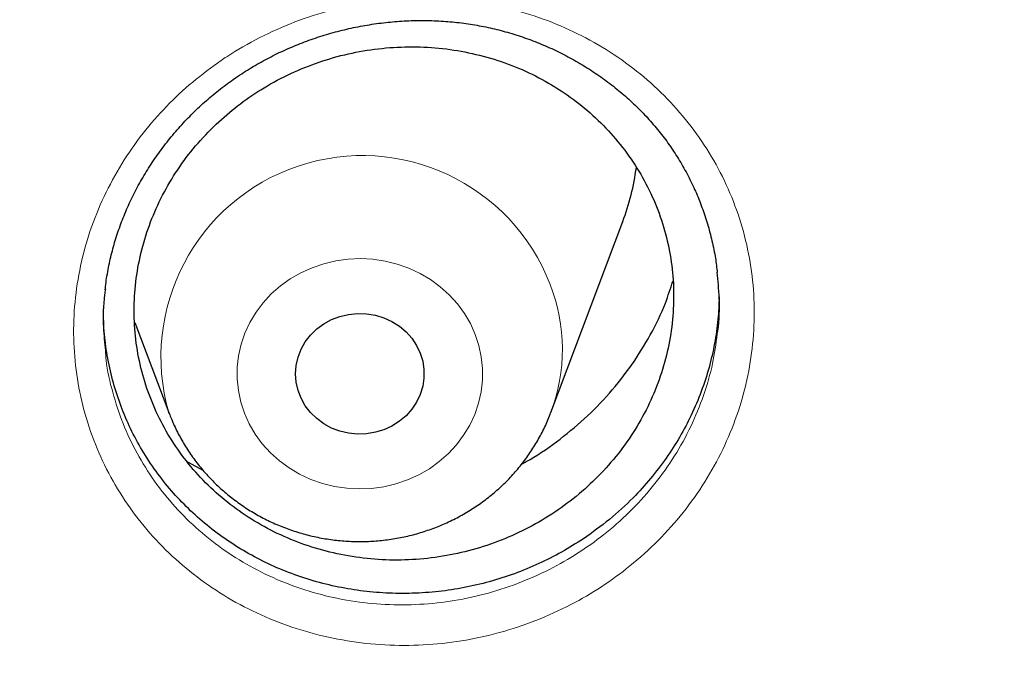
# Model space of a CAD drawing. Header units: millimetres. Extents: x 8 to 984, y 12 to 973.
# Tile 133 of 256: x 368.34 to 374.47, y 792.97 to 796.93. Entities that reach past the tile are written whole.
import ezdxf

# ---------------------------------------------------------------- set-up
doc = ezdxf.new("R2010")
doc.units = ezdxf.units.MM

msp = doc.modelspace()

# ---------------------------------------------------------------- linework, layer by layer
at = {"color": 7, "linetype": 'Continuous', "lineweight": 30}
for p, q in [((371.6458, 794.4885), (372.0928, 795.6768)), ((369.0584, 795.0499), (369.2696, 794.4885)), ((369.2713, 794.484), (369.2696, 794.4885)), ((369.3857, 794.1818), (369.4846, 794.1276))]:
    msp.add_line(p, q, dxfattribs=at)
at = {"color": 252, "linetype": 'Continuous', "lineweight": 0, "flags": 128}
msp.add_lwpolyline([(371.1753, 794.9751), (371.198, 794.9057), (371.2132, 794.8345), (371.2205, 794.7623), (371.2201, 794.6897), (371.2119, 794.6175), (371.1959, 794.5465), (371.1723, 794.4774), (371.1414, 794.4109), (371.1035, 794.3476), (371.0589, 794.2883), (371.0082, 794.2335), (370.9518, 794.1838), (370.8904, 794.1397), (370.8245, 794.1016), (370.7549, 794.0701), (370.6822, 794.0452), (370.6072, 794.0274), (370.5307, 794.0168), (370.4534, 794.0136), (370.3761, 794.0177), (370.2997, 794.0291), (370.225, 794.0476), (370.1526, 794.0732), (370.0833, 794.1056), (370.0179, 794.1443), (369.957, 794.189), (369.9012, 794.2393), (369.8512, 794.2947), (369.8074, 794.3545), (369.7702, 794.4181), (369.7401, 794.485), (369.7173, 794.5543), (369.7022, 794.6255), (369.6948, 794.6978), (369.6952, 794.7703), (369.7035, 794.8425), (369.7195, 794.9135), (369.7431, 794.9826), (369.774, 795.0492), (369.8119, 795.1124), (369.8564, 795.1717), (369.9072, 795.2266), (369.9635, 795.2762), (370.025, 795.3204), (370.0908, 795.3584), (370.1605, 795.39), (370.2332, 795.4148), (370.3082, 795.4326), (370.3847, 795.4432), (370.462, 795.4465), (370.5392, 795.4424), (370.6156, 795.431), (370.6904, 795.4124), (370.7628, 795.3868), (370.832, 795.3545), (370.8974, 795.3157), (370.9583, 795.271), (371.0141, 795.2207), (371.0642, 795.1654), (371.108, 795.1056), (371.1452, 795.0419), (371.1753, 794.9751)], dxfattribs=at)
at = {"color": 7, "linetype": 'Continuous', "lineweight": 30, "flags": 128}
msp.add_lwpolyline([(370.8336, 794.8584), (370.8489, 794.8081), (370.8567, 794.7562), (370.8567, 794.7038), (370.8489, 794.652), (370.8336, 794.6017), (370.8109, 794.5538), (370.7813, 794.5094), (370.7454, 794.4693), (370.7039, 794.4343), (370.6577, 794.405), (370.6075, 794.3821), (370.5544, 794.3659), (370.4995, 794.3568), (370.4437, 794.355), (370.3882, 794.3604), (370.3341, 794.3731), (370.2823, 794.3927), (370.234, 794.4189), (370.19, 794.4511), (370.1513, 794.4888), (370.1185, 794.5312), (370.0923, 794.5774), (370.0732, 794.6266), (370.0616, 794.6778), (370.0577, 794.73), (370.0616, 794.7822), (370.0732, 794.8335), (370.0923, 794.8827), (370.1185, 794.9289), (370.1513, 794.9712), (370.19, 795.0089), (370.234, 795.0411), (370.2823, 795.0673), (370.3341, 795.0869), (370.3882, 795.0996), (370.4437, 795.1051), (370.4995, 795.1032), (370.5544, 795.0942), (370.6075, 795.078), (370.6577, 795.055), (370.7039, 795.0257), (370.7454, 794.9907), (370.7813, 794.9506), (370.8109, 794.9062), (370.8336, 794.8584)], dxfattribs=at)
at = {"color": 252, "linetype": 'Continuous', "lineweight": 0}
for centre, radius, start, end in [((370.4733, 794.8347), 1.2525, 21.12994, 196.04606), ((370.6032, 794.882), 1.1144, 339.28997, 21.27121)]:
    msp.add_arc(centre, radius, start, end, dxfattribs=at)
at = {"color": 7, "linetype": 'Continuous', "lineweight": 30}
msp.add_arc((370.6476, 796.221), 1.5443, 339.36366, 352.26305, dxfattribs=at)
at = {"color": 252, "linetype": 'Continuous', "lineweight": 0}
for points, knots in [([(346.0257, 819.9962), (346.5378, 819.9901), (347.5622, 819.9779), (349.0958, 819.8792), (350.6234, 819.7219), (352.1421, 819.5006), (353.64, 819.2188), (355.1146, 818.878), (356.5632, 818.4803), (357.9923, 818.0242), (359.4075, 817.5075), (360.8058, 816.93), (362.1838, 816.2916), (363.5306, 815.5969), (364.8436, 814.8474), (366.1125, 814.0492), (367.3358, 813.205), (368.512, 812.3174), (369.6462, 811.3829), (370.7429, 810.3975), (371.7992, 809.3619), (372.8119, 808.2773), (373.7729, 807.152), (374.6801, 805.9882), (375.5269, 804.7951), (376.3127, 803.576), (377.0373, 802.3336), (377.704, 801.0631), (378.3153, 799.7589), (378.8688, 798.4229), (379.3621, 797.0573), (379.7909, 795.6726), (380.1541, 794.2716), (380.4507, 792.8654), (380.6762, 791.4567), (380.8155, 790.3353), (380.8571, 789.68), (380.8688, 789.4959)], [0, 0, 0, 0, 0.029296, 0.058593, 0.087889, 0.117185, 0.146482, 0.175255, 0.204028, 0.232802, 0.261575, 0.290871, 0.320168, 0.349464, 0.37876, 0.408057, 0.43683, 0.465603, 0.494377, 0.52315, 0.552446, 0.581743, 0.611039, 0.640335, 0.669632, 0.698405, 0.727178, 0.755952, 0.784725, 0.814021, 0.843318, 0.872614, 0.90191, 0.931206, 0.95998, 0.988753, 1, 1, 1, 1]), ([(346.0257, 818.5745), (345.5291, 818.5686), (344.5359, 818.5568), (343.0491, 818.4611), (341.568, 818.3086), (340.0955, 818.094), (338.6432, 817.8208), (337.2136, 817.4904), (335.8091, 817.1048), (334.4236, 816.6626), (333.0515, 816.1617), (331.6958, 815.6018), (330.3597, 814.9828), (329.0539, 814.3093), (327.781, 813.5826), (326.5507, 812.8087), (325.3647, 811.9902), (324.2243, 811.1296), (323.1247, 810.2236), (322.0613, 809.2682), (321.0372, 808.2642), (320.0553, 807.2126), (319.1236, 806.1216), (318.244, 804.9932), (317.423, 803.8365), (316.6611, 802.6545), (315.9586, 801.45), (315.3122, 800.2182), (314.7195, 798.9537), (314.1829, 797.6584), (313.7047, 796.3344), (313.289, 794.9919), (312.9366, 793.6335), (312.6499, 792.2701), (312.4281, 790.9045), (312.2704, 789.5395), (312.1756, 788.1694), (312.1438, 786.7883), (312.1764, 785.399), (312.2746, 784.004), (312.4381, 782.6145), (312.6666, 781.233), (312.9579, 779.8704), (313.31, 778.5292), (313.7211, 777.2114), (314.1924, 775.9116), (314.7263, 774.6243), (315.3231, 773.3524), (315.9829, 772.0989), (316.7007, 770.8738), (317.4753, 769.6795), (318.3001, 768.5252), (319.1726, 767.4125), (320.0898, 766.3427), (321.0555, 765.3109), (322.0739, 764.3133), (323.144, 763.3525), (324.2648, 762.4313), (325.4277, 761.5572), (326.6305, 760.7319), (327.8634, 759.9617), (329.1233, 759.2469), (330.4071, 758.5878), (331.7201, 757.9813), (333.0678, 757.4253), (334.4484, 756.9218), (335.8597, 756.4732), (337.2906, 756.0831), (338.7384, 755.7525), (340.1917, 755.4835), (341.6472, 755.2755), (343.1021, 755.1275), (344.5625, 755.0386), (346.0345, 755.0087), (347.5154, 755.0393), (349.0022, 755.1315), (350.4833, 755.2849), (351.9558, 755.4992), (353.4081, 755.7725), (354.8377, 756.1029), (356.2423, 756.4885), (357.6278, 756.9307), (358.9999, 757.4316), (360.3556, 757.9915), (361.6916, 758.6105), (362.9974, 759.284), (364.2704, 760.0107), (365.5007, 760.7846), (366.6867, 761.6031), (367.827, 762.4637), (368.9267, 763.3697), (369.99, 764.3251), (371.0141, 765.3291), (371.996, 766.3807), (372.9277, 767.4717), (373.8073, 768.6001), (374.6283, 769.7568), (375.3902, 770.9388), (376.0927, 772.1433), (376.7391, 773.3751), (377.3318, 774.6396), (377.8684, 775.9349), (378.3467, 777.259), (378.7624, 778.6014), (379.1148, 779.9598), (379.4015, 781.3232), (379.6232, 782.6888), (379.781, 784.0538), (379.8757, 785.4239), (379.9075, 786.805), (379.875, 788.1943), (379.7767, 789.5893), (379.6132, 790.9788), (379.3847, 792.3603), (379.0935, 793.7229), (378.7413, 795.0641), (378.3303, 796.3819), (377.859, 797.6817), (377.325, 798.969), (376.7282, 800.2409), (376.0685, 801.4944), (375.3506, 802.7195), (374.5761, 803.9138), (373.7512, 805.0681), (372.8788, 806.1808), (371.9615, 807.2507), (370.9959, 808.2824), (369.9775, 809.28), (368.9073, 810.2408), (367.7865, 811.162), (366.6236, 812.0361), (365.4208, 812.8614), (364.188, 813.6316), (362.9281, 814.3464), (361.6443, 815.0055), (360.3313, 815.612), (358.9835, 816.168), (357.6029, 816.6715), (356.1916, 817.1202), (354.7607, 817.5102), (353.3129, 817.8408), (351.8597, 818.1097), (350.4041, 818.318), (348.9492, 818.4651), (347.4888, 818.5574), (346.5134, 818.5688), (346.0257, 818.5745)], [0, 0, 0, 0, 0.007, 0.014, 0.021, 0.028, 0.035, 0.041875, 0.04875, 0.055625, 0.0625, 0.0695, 0.0765, 0.0835, 0.0905, 0.0975, 0.104375, 0.11125, 0.118125, 0.125, 0.132, 0.139, 0.146, 0.153, 0.16, 0.166875, 0.17375, 0.180625, 0.1875, 0.1945, 0.2015, 0.2085, 0.2155, 0.2225, 0.229375, 0.23625, 0.243125, 0.25, 0.257, 0.264, 0.271, 0.278, 0.285, 0.291875, 0.29875, 0.305625, 0.3125, 0.3195, 0.3265, 0.3335, 0.3405, 0.3475, 0.354375, 0.36125, 0.368125, 0.375, 0.382, 0.389, 0.396, 0.403, 0.41, 0.416875, 0.42375, 0.430625, 0.4375, 0.4445, 0.4515, 0.4585, 0.4655, 0.4725, 0.479375, 0.48625, 0.493125, 0.5, 0.507, 0.514, 0.521, 0.528, 0.535, 0.541875, 0.54875, 0.555625, 0.5625, 0.5695, 0.5765, 0.5835, 0.5905, 0.5975, 0.604375, 0.61125, 0.618125, 0.625, 0.632, 0.639, 0.646, 0.653, 0.66, 0.666875, 0.67375, 0.680625, 0.6875, 0.6945, 0.7015, 0.7085, 0.7155, 0.7225, 0.729375, 0.73625, 0.743125, 0.75, 0.757, 0.764, 0.771, 0.778, 0.785, 0.791875, 0.79875, 0.805625, 0.8125, 0.8195, 0.8265, 0.8335, 0.8405, 0.8475, 0.854375, 0.86125, 0.868125, 0.875, 0.882, 0.889, 0.896, 0.903, 0.91, 0.916875, 0.92375, 0.930625, 0.9375, 0.9445, 0.9515, 0.9585, 0.9655, 0.9725, 0.979375, 0.98625, 0.993125, 1, 1, 1, 1]), ([(369.596, 796.6795), (369.6071, 796.687), (369.684, 796.7386), (369.8339, 796.8248), (370.0526, 796.9221), (370.2807, 796.9959), (370.5155, 797.0445), (370.7537, 797.068), (370.9924, 797.0664), (371.2284, 797.0386), (371.4587, 796.9859), (371.681, 796.9092), (371.8919, 796.8084), (372.0891, 796.6855), (372.2698, 796.5422), (372.4312, 796.3799), (372.5721, 796.2015), (372.691, 796.0085), (372.7854, 795.8031), (372.8549, 795.5882), (372.8987, 795.3669), (372.9153, 795.1416), (372.9056, 794.9156), (372.8697, 794.6911), (372.807, 794.471), (372.7191, 794.2582), (372.6073, 794.0552), (372.472, 793.8652), (372.316, 793.69), (372.145, 793.5355), (371.9626, 793.4029), (371.7668, 793.2882), (371.5536, 793.1916), (371.3254, 793.1158), (371.0906, 793.0648), (370.8524, 793.0397), (370.6137, 793.0397), (370.3772, 793.065), (370.1459, 793.1162), (369.9226, 793.1917), (369.7104, 793.2906), (369.5125, 793.4123), (369.3309, 793.5543), (369.1675, 793.715), (369.0252, 793.8931), (368.905, 794.0856), (368.8085, 794.2901), (368.7376, 794.5043), (368.6924, 794.7253), (368.6734, 794.9503), (368.6818, 795.1767), (368.7164, 795.4015), (368.7769, 795.6218), (368.8633, 795.8348), (368.9735, 796.038), (369.104, 796.2256), (369.2528, 796.3952), (369.4148, 796.5482), (369.5357, 796.6357), (369.596, 796.6795)], [0, 0, 0, 0, 0.003044, 0.020974, 0.038963, 0.056894, 0.074819, 0.092802, 0.110728, 0.128624, 0.146578, 0.164475, 0.182389, 0.200361, 0.218275, 0.236111, 0.254005, 0.271841, 0.289709, 0.307636, 0.325504, 0.343325, 0.361201, 0.379021, 0.396887, 0.414809, 0.432675, 0.450539, 0.468461, 0.486325, 0.502928, 0.51953, 0.53752, 0.555566, 0.573553, 0.591465, 0.609432, 0.627342, 0.645284, 0.663284, 0.681226, 0.699109, 0.717048, 0.73493, 0.7528, 0.770728, 0.788597, 0.806438, 0.824337, 0.842178, 0.860022, 0.877922, 0.895765, 0.913595, 0.93148, 0.949309, 0.96619, 0.983119, 1, 1, 1, 1]), ([(368.8749, 794.8742), (368.8763, 794.8544), (368.8826, 794.7665), (368.918, 794.614), (368.9806, 794.4199), (369.0684, 794.2348), (369.1771, 794.0607), (369.306, 793.8997), (369.4538, 793.7544), (369.6183, 793.6262), (369.7974, 793.5165), (369.9894, 793.4275), (370.1915, 793.3597), (370.4008, 793.3139), (370.6148, 793.2917), (370.8307, 793.2923), (371.0463, 793.3157), (371.2587, 793.3625), (371.4651, 793.4318), (371.6579, 793.5198), (371.835, 793.6242), (372, 793.7448), (372.1547, 793.8852), (372.2959, 794.0443), (372.4182, 794.2168), (372.5196, 794.401), (372.5986, 794.5941), (372.6552, 794.7871), (372.6728, 794.9164), (372.6812, 794.9777)], [0, 0, 0, 0, 0.011161, 0.049515, 0.087749, 0.126042, 0.164459, 0.202752, 0.241076, 0.279522, 0.317847, 0.356296, 0.39487, 0.43332, 0.471709, 0.510223, 0.548616, 0.587163, 0.625836, 0.664389, 0.699958, 0.735526, 0.773813, 0.812222, 0.850508, 0.888793, 0.9272, 0.965485, 1, 1, 1, 1])]:
    msp.add_open_spline(points, degree=3, knots=knots, dxfattribs=at)
at = {"color": 7, "linetype": 'Continuous', "lineweight": 30}
for points, knots in [([(313.4477, 789.969), (313.4515, 790.0048), (313.4706, 790.1884), (313.5119, 790.5193), (313.572, 790.9615), (313.6395, 791.4028), (313.7136, 791.8432), (313.7946, 792.2825), (313.8824, 792.7206), (313.9769, 793.1575), (314.0782, 793.5931), (314.1862, 794.0272), (314.301, 794.4599), (314.4224, 794.8909), (314.5505, 795.3202), (314.6852, 795.7477), (314.8265, 796.1734), (314.9744, 796.5971), (315.1288, 797.0187), (315.2897, 797.4382), (315.4571, 797.8554), (315.631, 798.2703), (315.8112, 798.6829), (315.9978, 799.0929), (316.1908, 799.5003), (316.39, 799.9051), (316.5955, 800.3071), (316.8071, 800.7062), (317.025, 801.1025), (317.2489, 801.4957), (317.4789, 801.8858), (317.7149, 802.2728), (317.9569, 802.6565), (318.2047, 803.0369), (318.4585, 803.4139), (318.718, 803.7873), (318.9833, 804.1572), (319.2543, 804.5235), (319.5309, 804.886), (319.8131, 805.2447), (320.1009, 805.5995), (320.3941, 805.9504), (320.6926, 806.2973), (320.9966, 806.64), (321.3058, 806.9786), (321.6202, 807.3129), (321.9397, 807.643), (322.2643, 807.9686), (322.594, 808.2898), (322.9285, 808.6064), (323.2679, 808.9185), (323.6121, 809.2259), (323.9611, 809.5286), (324.3146, 809.8266), (324.6728, 810.1196), (325.0354, 810.4078), (325.4025, 810.691), (325.7739, 810.9692), (326.1496, 811.2423), (326.5295, 811.5102), (326.9134, 811.773), (327.3014, 812.0305), (327.6934, 812.2827), (328.0892, 812.5295), (328.4887, 812.7709), (328.892, 813.0069), (329.2989, 813.2373), (329.7093, 813.4622), (330.1231, 813.6814), (330.5403, 813.8951), (330.9608, 814.103), (331.3844, 814.3051), (331.8111, 814.5015), (332.2408, 814.6921), (332.6734, 814.8768), (333.1088, 815.0555), (333.5469, 815.2284), (333.9877, 815.3952), (334.431, 815.556), (334.8767, 815.7108), (335.3248, 815.8595), (335.7751, 816.0021), (336.2276, 816.1385), (336.6822, 816.2688), (337.1387, 816.3929), (337.5971, 816.5107), (338.0573, 816.6223), (338.5191, 816.7276), (338.9825, 816.8266), (339.4475, 816.9194), (339.9138, 817.0057), (340.3813, 817.0857), (340.8501, 817.1593), (341.32, 817.2266), (341.7908, 817.2874), (342.2626, 817.3419), (342.7351, 817.3899), (343.2084, 817.4314), (343.6822, 817.4666), (344.1565, 817.4952), (344.6312, 817.5174), (345.1062, 817.5332), (345.5814, 817.5425), (346.0567, 817.5453), (346.532, 817.5416), (347.0072, 817.5315), (347.4822, 817.5149), (347.9568, 817.4918), (348.4311, 817.4623), (348.9048, 817.4264), (349.378, 817.384), (349.8504, 817.3351), (350.3221, 817.2798), (350.7928, 817.2182), (351.2625, 817.1501), (351.7311, 817.0756), (352.1986, 816.9948), (352.6647, 816.9076), (353.1294, 816.8141), (353.5926, 816.7142), (354.0543, 816.6081), (354.5142, 816.4957), (354.9724, 816.377), (355.4286, 816.2522), (355.8829, 816.1211), (356.3351, 815.9838), (356.7852, 815.8405), (357.233, 815.691), (357.6784, 815.5354), (358.1213, 815.3738), (358.5617, 815.2061), (358.9995, 815.0325), (359.4346, 814.853), (359.8668, 814.6676), (360.2961, 814.4762), (360.7224, 814.2791), (361.1456, 814.0762), (361.5656, 813.8675), (361.9823, 813.6532), (362.3957, 813.4332), (362.8057, 813.2076), (363.2121, 812.9765), (363.6148, 812.7398), (364.0139, 812.4977), (364.4092, 812.2501), (364.8006, 811.9973), (365.1881, 811.7391), (365.5715, 811.4757), (365.9508, 811.207), (366.326, 810.9333), (366.6968, 810.6545), (367.0633, 810.3706), (367.4254, 810.0818), (367.7829, 809.7881), (368.1359, 809.4896), (368.4842, 809.1863), (368.8278, 808.8782), (369.1666, 808.5656), (369.5005, 808.2483), (369.8294, 807.9266), (370.1534, 807.6004), (370.4723, 807.2698), (370.786, 806.9349), (371.0945, 806.5958), (371.3977, 806.2525), (371.6956, 805.9052), (371.9881, 805.5538), (372.2751, 805.1984), (372.5566, 804.8392), (372.8325, 804.4762), (373.1027, 804.1095), (373.3673, 803.7392), (373.6261, 803.3653), (373.879, 802.9879), (374.1261, 802.6071), (374.3673, 802.2229), (374.6025, 801.8355), (374.8318, 801.445), (375.0549, 801.0514), (375.2719, 800.6548), (375.4828, 800.2553), (375.6874, 799.8529), (375.8858, 799.4478), (376.078, 799.0401), (376.2637, 798.6297), (376.4432, 798.2169), (376.6162, 797.8017), (376.7827, 797.3842), (376.9428, 796.9644), (377.0964, 796.5425), (377.2434, 796.1186), (377.3839, 795.6927), (377.5177, 795.265), (377.645, 794.8354), (377.7655, 794.4042), (377.8794, 793.9714), (377.9866, 793.537), (378.087, 793.1013), (378.1806, 792.6642), (378.2675, 792.2259), (378.3477, 791.7865), (378.4209, 791.346), (378.4875, 790.9046), (378.5469, 790.4623), (378.594, 790.0728), (378.6185, 789.8306), (378.628, 789.7362)], [0, 0, 0, 0, 0.001192, 0.006123, 0.011053, 0.015984, 0.020915, 0.025845, 0.030776, 0.035706, 0.040637, 0.045568, 0.050498, 0.055429, 0.060359, 0.065289, 0.07022, 0.07515, 0.080081, 0.085011, 0.089941, 0.094871, 0.099801, 0.104732, 0.109662, 0.114592, 0.119522, 0.124452, 0.129382, 0.134312, 0.139242, 0.144172, 0.149101, 0.154031, 0.158961, 0.16389, 0.16882, 0.17375, 0.178679, 0.183609, 0.188538, 0.193467, 0.198397, 0.203326, 0.208255, 0.213184, 0.218114, 0.223043, 0.227972, 0.232901, 0.23783, 0.242759, 0.247688, 0.252617, 0.257546, 0.262474, 0.267403, 0.272332, 0.277261, 0.282189, 0.287118, 0.292047, 0.296975, 0.301904, 0.306832, 0.311761, 0.316689, 0.321618, 0.326546, 0.331474, 0.336403, 0.341331, 0.346259, 0.351188, 0.356116, 0.361044, 0.365972, 0.3709, 0.375829, 0.380757, 0.385685, 0.390613, 0.395541, 0.400469, 0.405397, 0.410325, 0.415253, 0.420181, 0.425109, 0.430037, 0.434965, 0.439893, 0.444821, 0.449749, 0.454677, 0.459605, 0.464533, 0.469461, 0.474389, 0.479317, 0.484245, 0.489173, 0.494101, 0.499028, 0.503956, 0.508884, 0.513812, 0.51874, 0.523668, 0.528596, 0.533524, 0.538452, 0.54338, 0.548308, 0.553236, 0.558163, 0.563091, 0.568019, 0.572947, 0.577875, 0.582803, 0.587731, 0.592659, 0.597587, 0.602515, 0.607443, 0.612371, 0.617299, 0.622227, 0.627156, 0.632084, 0.637012, 0.64194, 0.646868, 0.651796, 0.656725, 0.661653, 0.666581, 0.671509, 0.676438, 0.681366, 0.686294, 0.691223, 0.696151, 0.70108, 0.706008, 0.710937, 0.715865, 0.720794, 0.725722, 0.730651, 0.73558, 0.740508, 0.745437, 0.750366, 0.755295, 0.760223, 0.765152, 0.770081, 0.77501, 0.779939, 0.784868, 0.789797, 0.794726, 0.799656, 0.804585, 0.809514, 0.814443, 0.819373, 0.824302, 0.829232, 0.834161, 0.83909, 0.84402, 0.84895, 0.853879, 0.858809, 0.863739, 0.868669, 0.873598, 0.878528, 0.883458, 0.888388, 0.893318, 0.898248, 0.903178, 0.908108, 0.913039, 0.917969, 0.922899, 0.927829, 0.932759, 0.93769, 0.94262, 0.947551, 0.952481, 0.957412, 0.962342, 0.967273, 0.972203, 0.977134, 0.982064, 0.986995, 0.991926, 0.996856, 1, 1, 1, 1]), ([(369.7232, 796.5966), (369.7391, 796.6068), (369.7863, 796.6371), (369.8679, 796.6837), (369.9691, 796.7345), (370.0737, 796.7798), (370.1814, 796.8194), (370.2917, 796.8533), (370.4041, 796.881), (370.5181, 796.9025), (370.633, 796.9177), (370.7482, 796.9264), (370.8632, 796.9286), (370.9774, 796.9243), (371.0901, 796.9135), (371.2008, 796.8964), (371.3095, 796.8729), (371.4165, 796.8432), (371.5221, 796.8071), (371.626, 796.7647), (371.7277, 796.7162), (371.8266, 796.6617), (371.9219, 796.6016), (372.0132, 796.5362), (372.0998, 796.4659), (372.1812, 796.3912), (372.257, 796.3124), (372.3268, 796.2301), (372.3904, 796.1444), (372.4481, 796.0551), (372.5003, 795.962), (372.5467, 795.8652), (372.5872, 795.765), (372.6215, 795.6619), (372.6492, 795.5565), (372.6698, 795.4554), (372.6777, 795.3891), (372.6813, 795.3591)], [0, 0, 0, 0, 0.014383, 0.042949, 0.071647, 0.100537, 0.129599, 0.158804, 0.188113, 0.217482, 0.24686, 0.276184, 0.305407, 0.334488, 0.363391, 0.392082, 0.420489, 0.449029, 0.477898, 0.50705, 0.536429, 0.565969, 0.595601, 0.625242, 0.654797, 0.684199, 0.713386, 0.742312, 0.770949, 0.799501, 0.828322, 0.857397, 0.886689, 0.916157, 0.94575, 0.975413, 1, 1, 1, 1]), ([(369.564, 796.2822), (369.5204, 796.2381), (369.4329, 796.1496), (369.3221, 796.0008), (369.2277, 795.8426), (369.1531, 795.6754), (369.0981, 795.5019), (369.0636, 795.3243), (369.0506, 795.1446), (369.0587, 794.9652), (369.0876, 794.7884), (369.1378, 794.6165), (369.2078, 794.4516), (369.2969, 794.2955), (369.4045, 794.1507), (369.5286, 794.0186), (369.6677, 793.9009), (369.8206, 793.7995), (369.9848, 793.7151), (370.1584, 793.6489), (370.3394, 793.6023), (370.5253, 793.5752), (370.7138, 793.5679), (370.9026, 793.5813), (371.0892, 793.6146), (371.2715, 793.6672), (371.4468, 793.7393), (371.6131, 793.8292), (371.7685, 793.9359), (371.9104, 794.0585), (372.0376, 794.1949), (372.1485, 794.3436), (372.2411, 794.5029), (372.3147, 794.6704), (372.3686, 794.8442), (372.4013, 795.0222), (372.4132, 795.2019), (372.4041, 795.3812), (372.3733, 795.5576), (372.322, 795.7292), (372.251, 795.8938), (372.1603, 796.0489), (372.0518, 796.1931), (371.9269, 796.3244), (371.7865, 796.4409), (371.633, 796.5414), (371.4682, 796.6248), (371.2939, 796.6894), (371.1126, 796.735), (370.9265, 796.7611), (370.7378, 796.7666), (370.5491, 796.7521), (370.3626, 796.7178), (370.1809, 796.6634), (370.006, 796.5905), (369.8438, 796.5013), (369.6949, 796.3991), (369.6076, 796.3212), (369.564, 796.2822)], [0, 0, 0, 0, 0.017884, 0.035824, 0.053707, 0.071591, 0.089532, 0.107415, 0.12529, 0.143221, 0.161097, 0.178963, 0.196885, 0.214752, 0.232614, 0.250535, 0.268397, 0.286264, 0.304188, 0.322054, 0.33993, 0.357863, 0.375739, 0.393626, 0.411569, 0.429455, 0.447349, 0.4653, 0.483194, 0.501088, 0.51904, 0.536934, 0.554822, 0.572767, 0.590656, 0.608534, 0.62647, 0.644347, 0.662216, 0.680141, 0.69801, 0.715873, 0.733793, 0.751656, 0.76952, 0.787442, 0.805307, 0.82318, 0.841109, 0.858982, 0.876865, 0.894806, 0.912689, 0.930581, 0.94853, 0.966422, 0.983212, 1, 1, 1, 1]), ([(368.8742, 795.2524), (368.8747, 795.2587), (368.8782, 795.3007), (368.8913, 795.3776), (368.9138, 795.4823), (368.9435, 795.5858), (368.9798, 795.6882), (369.0227, 795.7894), (369.0722, 795.8889), (369.128, 795.9861), (369.1898, 796.0806), (369.2574, 796.1717), (369.3305, 796.259), (369.4086, 796.342), (369.4914, 796.4204), (369.5785, 796.4935), (369.6562, 796.5519), (369.7054, 796.5848), (369.7232, 796.5966)], [0, 0, 0, 0, 0.011975, 0.079247, 0.145872, 0.21232, 0.279532, 0.347237, 0.415356, 0.483793, 0.552447, 0.62119, 0.689886, 0.758394, 0.826626, 0.894495, 0.961947, 1, 1, 1, 1]), ([(372.6812, 794.9777), (372.6822, 794.9842), (372.6945, 795.0585), (372.697, 795.1877), (372.686, 795.3085), (372.6812, 795.3616)], [0, 0, 0, 0, 0.051071, 0.583527, 1, 1, 1, 1]), ([(371.4648, 794.1695), (371.4738, 794.1741), (371.5502, 794.2128), (371.6821, 794.3054), (371.857, 794.4464), (372.0131, 794.607), (372.151, 794.782), (372.2672, 794.9703), (372.353, 795.1454), (372.3898, 795.2598), (372.4044, 795.3051)], [0, 0, 0, 0, 0.0199254, 0.1674973, 0.3145991, 0.4617307, 0.6093229, 0.7564547, 0.9036673, 1, 1, 1, 1]), ([(368.8751, 795.2546), (368.8734, 795.2439), (368.8608, 795.1656), (368.8585, 795.0375), (368.8701, 794.9221), (368.8749, 794.8742)], [0, 0, 0, 0, 0.084356, 0.620438, 1, 1, 1, 1]), ([(372.6926, 795.2083), (372.691, 795.1616), (372.6877, 795.0644), (372.666, 794.9176), (372.6316, 794.7673), (372.5833, 794.6187), (372.5221, 794.4741), (372.4491, 794.3359), (372.3645, 794.2037), (372.2677, 794.0772), (372.1508, 793.9486), (372.0129, 793.8209), (371.9034, 793.7431), (371.8484, 793.7039)], [0, 0, 0, 0, 0.079829, 0.166152, 0.252481, 0.34131, 0.430145, 0.516473, 0.602813, 0.691644, 0.780477, 0.889628, 1, 1, 1, 1]), ([(371.8484, 793.7039), (371.8036, 793.6756), (371.7142, 793.6189), (371.5703, 793.5467), (371.42, 793.4847), (371.2647, 793.4349), (371.1072, 793.3981), (370.9471, 793.3738), (370.7842, 793.3624), (370.6214, 793.364), (370.4614, 793.3786), (370.3037, 793.4059), (370.1478, 793.4462), (369.9967, 793.499), (369.8527, 793.5633), (369.7152, 793.6388), (369.584, 793.7261), (369.4614, 793.8239), (369.3492, 793.9305), (369.2468, 794.0459), (369.1545, 794.1706), (369.0739, 794.3025), (369.0062, 794.4394), (368.9509, 794.5814), (368.908, 794.729), (368.8791, 794.88), (368.8638, 795.0152), (368.8638, 795.0995), (368.8638, 795.1334)], [0, 0, 0, 0, 0.038405, 0.076812, 0.116322, 0.155831, 0.194402, 0.232974, 0.272675, 0.312376, 0.350858, 0.38934, 0.428948, 0.468554, 0.506925, 0.545298, 0.584782, 0.624268, 0.662687, 0.701107, 0.740648, 0.780188, 0.818546, 0.856901, 0.896369, 0.935841, 0.974204, 1, 1, 1, 1]), ([(369.2722, 794.4841), (369.2764, 794.4723), (369.291, 794.4323), (369.3225, 794.3665), (369.3664, 794.2872), (369.4166, 794.2115), (369.4724, 794.1394), (369.5336, 794.0716), (369.5998, 794.0082), (369.6708, 793.9497), (369.7461, 793.8963), (369.8254, 793.8484), (369.9082, 793.8063), (369.9941, 793.7702), (370.0825, 793.7402), (370.1731, 793.7167), (370.2654, 793.6997), (370.3587, 793.6892), (370.4527, 793.6855), (370.5467, 793.6885), (370.6403, 793.6982), (370.7329, 793.7146), (370.824, 793.7376), (370.9131, 793.7671), (370.9997, 793.8029), (371.0834, 793.8448), (371.1635, 793.8926), (371.2397, 793.9459), (371.3116, 794.0046), (371.3787, 794.0683), (371.4406, 794.1366), (371.4971, 794.2091), (371.5478, 794.2854), (371.5922, 794.3651), (371.6247, 794.4329), (371.6398, 794.4748), (371.6447, 794.4882)], [0, 0, 0, 0, 0.0124955, 0.0424895, 0.072509, 0.1025726, 0.13268, 0.1628331, 0.1930372, 0.2232914, 0.253598, 0.283957, 0.3143658, 0.3448197, 0.3753159, 0.4058512, 0.4364195, 0.4670173, 0.4976384, 0.5282776, 0.5589283, 0.589584, 0.6202377, 0.6508836, 0.6815166, 0.7121267, 0.7427112, 0.7732607, 0.8037712, 0.834236, 0.864651, 0.8950158, 0.9253267, 0.9555794, 0.9857782, 1, 1, 1, 1])]:
    msp.add_open_spline(points, degree=3, knots=knots, dxfattribs=at)

doc.saveas('drawing.dxf')
